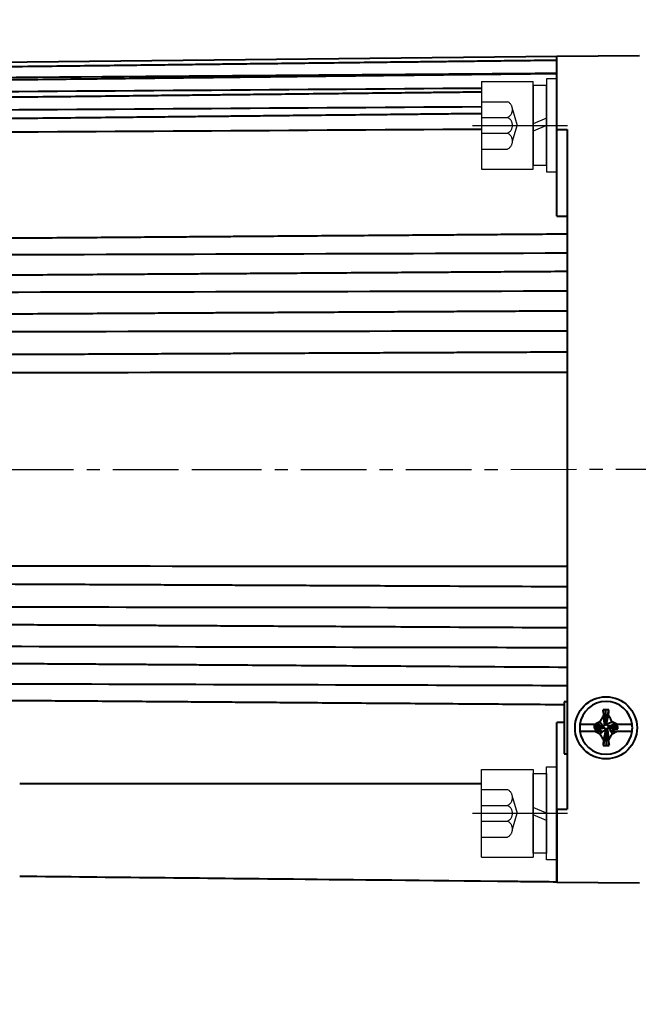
# Model space of a CAD drawing. Header units: inches. Extents: x -753 to 5070, y -3075 to 1581.
# Tile 40 of 178: x 1911 to 1971, y 198 to 293. Entities that reach past the tile are written whole.
import ezdxf

# ---------------------------------------------------------------- set-up
doc = ezdxf.new("R2010")
doc.units = ezdxf.units.IN
doc.header["$LTSCALE"] = 10
doc.header["$MEASUREMENT"] = 0
doc.linetypes.add('CENTER', pattern=[10.16, 6.35, -1.27, 1.27, -1.27])
doc.linetypes.add('HIDDEN', pattern=[1.905, 1.27, -0.635])
for name, color, linetype in [('1轮廓实线层', 7, 'Continuous'), ('3中心线层', 1, 'CENTER'), ('4虚线层', 6, 'HIDDEN'), ('7标注层', 4, 'Continuous')]:
    doc.layers.add(name, color=color, linetype=linetype)
doc.layers.add('图层2', color=4, linetype='Continuous', lineweight=40)
doc.styles.add('PC_TEXTSTYLE', font='isocp.shx', dxfattribs={"width": 0.8, "bigfont": 'HZFS.SHX'})
doc.styles.add('TH_GBDIM', font='romans.shx', dxfattribs={"width": 0.8, "bigfont": 'gbcbig.shx'})
doc.dimstyles.new('角度标注', dxfattribs={"dimtxt": 3.5, "dimasz": 3, "dimexe": 2, "dimexo": 0, "dimgap": 1, "dimtad": 1, "dimtih": 1, "dimtoh": 1, "dimdsep": 46, "dimtxsty": 'PC_TEXTSTYLE', "dimsah": 1, "dimcen": 0.09, "dimclrd": 4, "dimclrt": 3, "dimadec": 0, "dimazin": 0, "dimtfac": 0.7, "dimtmove": 0, "dimatfit": 0, "dimfxl": 1, "dimtzin": 0, "dimarcsym": 0})

# ---------------------------------------------------------------- blocks, each defined once
blk = doc.blocks.new('*D96')
at = {"layer": '7标注层', "color": 0, "lineweight": -2, "transparency": 16777216}
blk.add_line((2009.282, 207.726), (1999.54, 197.985), dxfattribs=at)
at = {"layer": '7标注层', "color": 4, "lineweight": -2, "transparency": 16777216}
for start, end in [(182.4152, 199.26852), (205.80891, 222.5848)]:
    blk.add_arc((2051.282, 249.727), 71.174, start, end, dxfattribs=at)
at = {"layer": '7标注层', "color": 4, "transparency": 16777216}
for points in [[(1979.672, 246.717), (1980.671, 246.738), (1980.108, 249.727)], [(1999.239, 201.911), (1998.518, 201.219), (2000.955, 199.399)]]:
    blk.add_solid(points, dxfattribs=at)
at = {"layer": 'Defpoints', "color": 0, "transparency": 16777216}
for p in [(2094.77, 293.214), (1878.252, 249.727), (2104.036, 249.727), (1982.533, 231.306), (2009.282, 207.726)]:
    blk.add_point(p, dxfattribs=at)
at = {"layer": '7标注层', "color": 3, "transparency": 16777216, "insert": (1985.526, 222.49), "char_height": 5.5, "attachment_point": 5, "style": 'TH_GBDIM'}
blk.add_mtext('45°', dxfattribs=at)
blk = doc.blocks.new('GB93_5_0.65_R')
at = {"layer": '1轮廓实线层'}
for p, q in [((3.85, 1.3), (-3.85, 1.3)), ((-3.85, 1.3), (-3.85, 0)), ((0, 0), (-0.56, 1.3)), ((0.7, 0), (0.14, 1.3)), ((3.85, 0), (3.85, 1.3)), ((-3.85, 0), (3.85, 0))]:
    blk.add_line(p, q, dxfattribs=at)
blk = doc.blocks.new('A$C2A8800F1')
at = {"layer": '1轮廓实线层'}
for p, q in [((7, 9.25), (6, 9.25)), ((6, 9.25), (6, 7.4)), ((7, 7.4), (7, 9.25)), ((6, 7.4), (6, 2.1)), ((7, 2.1), (7, 7.4)), ((6, 2.1), (6, 0.25)), ((7, 0.25), (7, 2.1)), ((6, 0.25), (7, 0.25))]:
    blk.add_line(p, q, dxfattribs=at)
at = {"layer": '1轮廓实线层', "rotation": 89.99999999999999}
blk.add_blockref('GB93_5_0.65_R', (6, 4.75), dxfattribs=at)

msp = doc.modelspace()

# ---------------------------------------------------------------- linework, layer by layer
at = {"layer": '1轮廓实线层'}
for p, q in [((1955.983, 287.246), (1960.983, 287.246)), ((1955.983, 287.246), (1955.983, 278.746)), ((1960.983, 278.746), (1960.983, 287.246)), ((1963.283, 287.496), (1962.283, 287.496)), ((1962.283, 287.496), (1962.283, 285.646)), ((1963.283, 285.646), (1963.283, 287.496)), ((1962.283, 285.646), (1962.283, 280.346)), ((1963.283, 280.346), (1963.283, 285.646)), ((1962.283, 280.346), (1962.283, 278.496)), ((1963.283, 278.496), (1963.283, 280.346)), ((1955.983, 278.746), (1960.983, 278.746)), ((1962.283, 278.496), (1963.283, 278.496)), ((1962.283, 219.106), (1962.283, 220.956)), ((1962.283, 220.956), (1963.283, 220.956)), ((1963.283, 220.956), (1963.283, 219.106)), ((1955.983, 212.206), (1955.983, 220.706)), ((1955.983, 220.706), (1960.983, 220.706)), ((1960.983, 220.706), (1960.983, 212.206)), ((1962.283, 213.806), (1962.283, 219.106)), ((1963.283, 219.106), (1963.283, 213.806)), ((1962.283, 211.956), (1962.283, 213.806)), ((1963.283, 213.806), (1963.283, 211.956)), ((1955.983, 212.206), (1960.983, 212.206)), ((1963.283, 211.956), (1962.283, 211.956))]:
    msp.add_line(p, q, dxfattribs=at)
at = {"layer": '3中心线层', "ltscale": 0.2}
for p, q in [((1955.11, 282.996), (1964.294, 282.996)), ((1955.11, 216.456), (1964.294, 216.456))]:
    msp.add_line(p, q, dxfattribs=at)
at = {"layer": '3中心线层', "ltscale": 0.1}
for p, q in [((1869.514, 249.726), (1928.342, 249.726)), ((1928.342, 249.726), (2104.036, 249.727))]:
    msp.add_line(p, q, dxfattribs=at)
at = {"layer": '4虚线层'}
for p, q in [((1955.983, 285.286), (1958.483, 285.286)), ((1958.983, 284.523), (1959.433, 282.996)), ((1955.983, 283.76), (1958.483, 283.76)), ((1958.983, 281.47), (1959.433, 282.996)), ((1955.983, 282.233), (1958.483, 282.233)), ((1955.983, 280.706), (1958.483, 280.706)), ((1955.983, 218.746), (1958.483, 218.746)), ((1955.983, 217.22), (1958.483, 217.22)), ((1958.983, 217.983), (1959.433, 216.456)), ((1958.983, 214.93), (1959.433, 216.456)), ((1955.983, 215.693), (1958.483, 215.693)), ((1955.983, 214.166), (1958.483, 214.166))]:
    msp.add_line(p, q, dxfattribs=at)
for centre in [(1958.15, 284.523), (1958.15, 282.996), (1958.15, 281.47), (1958.15, 217.983), (1958.15, 216.456), (1958.15, 214.93)]:
    msp.add_arc(centre, 0.833, 293.54865, 66.45135, dxfattribs=at)
at = {"layer": '图层2', "color": 0}
for p, q in [((1963.282, 289.643), (1894.283, 288.926)), ((1971.283, 289.726), (1963.283, 289.643)), ((1963.283, 282.587), (1963.283, 289.643)), ((1963.283, 282.587), (1964.283, 282.583)), ((1963.283, 274.202), (1963.283, 282.587)), ((1964.283, 282.583), (1964.283, 249.726)), ((1964.283, 249.726), (1964.283, 216.87)), ((1963.983, 227.226), (1963.983, 222.226)), ((1964.283, 227.226), (1963.983, 227.226)), ((1967.974, 225.322), (1968.026, 226.471)), ((1963.283, 216.866), (1963.283, 225.25)), ((1966.936, 225.045), (1965.503, 225.045)), ((1966.886, 224.937), (1966.886, 224.746)), ((1967.651, 224.828), (1966.886, 224.937)), ((1967.651, 224.765), (1966.886, 224.746)), ((1967.651, 224.765), (1967.651, 224.828)), ((1967.969, 225.211), (1968.033, 225.211)), ((1968.416, 224.892), (1968.416, 224.828)), ((1968.561, 224.876), (1969.181, 224.809)), ((1970.563, 225.045), (1969.126, 225.045)), ((1969.181, 224.618), (1969.181, 224.809)), ((1965.503, 224.408), (1966.957, 224.408)), ((1968.097, 224.446), (1968.033, 224.446)), ((1968.092, 224.32), (1968.04, 223.001)), ((1969.112, 224.408), (1970.563, 224.408)), ((1963.983, 222.226), (1964.283, 222.226)), ((1911.283, 219.332), (1956.017, 219.332)), ((1963.283, 216.866), (1964.283, 216.87)), ((1963.283, 209.81), (1963.283, 216.866)), ((1963.283, 216.866), (1963.283, 209.81)), ((1963.283, 209.81), (1971.283, 209.726))]:
    msp.add_line(p, q, dxfattribs=at)
msp.add_circle((1968.033, 224.726), 3, dxfattribs=at)
for start, end in [(7.18076, 172.81924), (172.81924, 187.18076), (352.81924, 7.18076), (187.18076, 352.81924)]:
    msp.add_arc((1968.033, 224.726), 2.55, start, end, dxfattribs=at)
for centre, major_axis, ratio, start_param, end_param in [((1968.033, 222.754), (6.292, 0), 0.590825, 1.526208, 1.571988), ((1968.033, 226.924), (-6.112, 0), 0.641808, 1.524752, 1.571995)]:
    msp.add_ellipse(centre, major_axis=major_axis, ratio=ratio, start_param=start_param, end_param=end_param, dxfattribs=at)
for points, knots in [([(1963.282, 289.281), (1962.549, 289.273), (1960.85, 289.252), (1958.286, 289.222), (1955.692, 289.191), (1953.4, 289.164), (1951.421, 289.14), (1949.732, 289.12), (1948.242, 289.103), (1946.84, 289.086), (1944.804, 289.062), (1942.148, 289.03), (1938.964, 288.993), (1936.438, 288.963), (1934.573, 288.941), (1933.255, 288.925), (1931.832, 288.908), (1930.174, 288.888), (1928.193, 288.865), (1925.888, 288.837), (1923.259, 288.806), (1920.305, 288.771), (1917.026, 288.732), (1913.424, 288.69), (1909.496, 288.643), (1905.244, 288.592), (1900.804, 288.54), (1897.781, 288.504), (1896.283, 288.486)], [0, 0, 0, 0, 0.032831, 0.076077, 0.114802, 0.149004, 0.178684, 0.203433, 0.224597, 0.245408, 0.266219, 0.315769, 0.364345, 0.408785, 0.428842, 0.44786, 0.467828, 0.492546, 0.522106, 0.55651, 0.595757, 0.639846, 0.688779, 0.742555, 0.801174, 0.864635, 0.93294, 1, 1, 1, 1]), ([(1963.282, 287.99), (1962.549, 287.982), (1960.85, 287.962), (1958.286, 287.933), (1955.692, 287.903), (1953.4, 287.876), (1951.421, 287.853), (1949.732, 287.834), (1948.242, 287.817), (1946.84, 287.801), (1944.804, 287.777), (1942.148, 287.746), (1938.964, 287.71), (1936.438, 287.681), (1934.573, 287.659), (1933.255, 287.644), (1931.832, 287.628), (1930.174, 287.608), (1928.193, 287.586), (1925.888, 287.559), (1923.259, 287.529), (1920.305, 287.495), (1917.026, 287.457), (1913.424, 287.415), (1909.496, 287.37), (1905.244, 287.321), (1900.804, 287.27), (1897.781, 287.235), (1896.283, 287.218)], [0, 0, 0, 0, 0.032831, 0.076078, 0.114802, 0.149005, 0.178685, 0.203433, 0.224597, 0.245408, 0.266219, 0.315769, 0.364346, 0.408786, 0.428843, 0.447861, 0.467829, 0.492546, 0.522107, 0.556511, 0.595757, 0.639847, 0.68878, 0.742556, 0.801175, 0.864637, 0.932942, 1, 1, 1, 1]), ([(1955.983, 286.21), (1955.852, 286.208), (1954.958, 286.198), (1953.4, 286.181), (1951.421, 286.159), (1949.732, 286.14), (1948.242, 286.124), (1946.84, 286.108), (1944.804, 286.086), (1942.148, 286.056), (1938.964, 286.021), (1936.438, 285.993), (1934.573, 285.972), (1933.255, 285.958), (1931.832, 285.942), (1930.174, 285.924), (1928.193, 285.902), (1925.888, 285.876), (1923.259, 285.847), (1920.305, 285.814), (1917.026, 285.778), (1913.423, 285.738), (1909.496, 285.694), (1905.244, 285.647), (1900.804, 285.598), (1897.781, 285.564), (1896.283, 285.548)], [0.0547232, 0.0547232, 0.0547232, 0.0547232, 0.0609383, 0.097222, 0.1287083, 0.1549625, 0.1774149, 0.1994923, 0.2215696, 0.2741347, 0.3256673, 0.3728116, 0.394089, 0.4142644, 0.435447, 0.4616686, 0.4930281, 0.5295253, 0.5711602, 0.6179329, 0.6698434, 0.7268916, 0.7890775, 0.8564012, 0.9288627, 1, 1, 1, 1]), ([(1955.983, 284.125), (1955.852, 284.123), (1954.958, 284.114), (1953.4, 284.097), (1951.421, 284.077), (1949.732, 284.059), (1948.242, 284.043), (1946.84, 284.028), (1944.804, 284.007), (1942.148, 283.979), (1938.964, 283.945), (1936.438, 283.919), (1934.573, 283.899), (1933.255, 283.885), (1931.832, 283.87), (1930.174, 283.852), (1928.193, 283.832), (1925.888, 283.807), (1923.259, 283.78), (1920.305, 283.748), (1917.026, 283.714), (1913.423, 283.676), (1909.496, 283.634), (1905.244, 283.59), (1900.804, 283.543), (1897.781, 283.511), (1896.283, 283.495)], [0.047851, 0.047851, 0.047851, 0.047851, 0.0541114, 0.0906588, 0.122374, 0.1488191, 0.1714347, 0.1936725, 0.2159104, 0.2688576, 0.3207648, 0.3682518, 0.3896839, 0.410006, 0.4313426, 0.4577549, 0.4893424, 0.5261049, 0.5680425, 0.6151552, 0.6674431, 0.724906, 0.787544, 0.8553571, 0.9283453, 1, 1, 1, 1]), ([(1964.283, 272.472), (1963.216, 272.464), (1961.183, 272.449), (1958.286, 272.427), (1955.691, 272.408), (1953.4, 272.391), (1951.421, 272.376), (1949.732, 272.363), (1948.242, 272.352), (1946.84, 272.342), (1944.804, 272.326), (1942.148, 272.306), (1938.964, 272.283), (1936.438, 272.264), (1934.573, 272.25), (1933.254, 272.24), (1931.832, 272.229), (1930.174, 272.217), (1928.193, 272.202), (1925.888, 272.185), (1923.259, 272.165), (1920.305, 272.143), (1917.026, 272.118), (1913.423, 272.091), (1909.496, 272.062), (1905.244, 272.03), (1900.804, 271.997), (1897.781, 271.974), (1896.283, 271.963)], [0, 0, 0, 0, 0.047066, 0.089677, 0.127832, 0.161532, 0.190775, 0.215159, 0.236012, 0.256517, 0.277022, 0.325843, 0.373705, 0.417491, 0.437253, 0.455991, 0.475665, 0.500019, 0.529145, 0.563043, 0.601712, 0.645153, 0.693366, 0.746351, 0.804107, 0.866636, 0.933936, 1, 1, 1, 1]), ([(1964.283, 268.853), (1963.216, 268.846), (1961.183, 268.833), (1958.286, 268.814), (1955.691, 268.797), (1953.4, 268.782), (1951.42, 268.769), (1949.732, 268.758), (1948.242, 268.748), (1946.84, 268.739), (1944.804, 268.725), (1942.147, 268.708), (1938.963, 268.687), (1936.438, 268.67), (1934.573, 268.658), (1933.254, 268.65), (1931.832, 268.64), (1930.174, 268.629), (1928.193, 268.616), (1925.888, 268.601), (1923.258, 268.584), (1920.304, 268.565), (1917.026, 268.543), (1913.423, 268.52), (1909.496, 268.494), (1905.244, 268.466), (1900.804, 268.437), (1897.781, 268.417), (1896.283, 268.407)], [0, 0, 0, 0, 0.047067, 0.089678, 0.127833, 0.161532, 0.190776, 0.21516, 0.236013, 0.256518, 0.277023, 0.325844, 0.373706, 0.417493, 0.437254, 0.455993, 0.475667, 0.500021, 0.529147, 0.563044, 0.601714, 0.645155, 0.693368, 0.746353, 0.80411, 0.866638, 0.933939, 1, 1, 1, 1]), ([(1964.283, 265.035), (1963.216, 265.029), (1961.183, 265.018), (1958.286, 265.002), (1955.691, 264.987), (1953.4, 264.975), (1951.42, 264.964), (1949.732, 264.954), (1948.242, 264.946), (1946.84, 264.938), (1944.804, 264.927), (1942.147, 264.912), (1938.963, 264.894), (1936.438, 264.88), (1934.573, 264.87), (1933.254, 264.863), (1931.832, 264.855), (1930.174, 264.846), (1928.193, 264.835), (1925.888, 264.822), (1923.258, 264.807), (1920.304, 264.791), (1917.026, 264.773), (1913.423, 264.752), (1909.496, 264.731), (1905.244, 264.707), (1900.803, 264.682), (1897.781, 264.666), (1896.283, 264.657)], [0, 0, 0, 0, 0.047067, 0.089678, 0.127833, 0.161532, 0.190776, 0.21516, 0.236013, 0.256518, 0.277023, 0.325844, 0.373706, 0.417493, 0.437255, 0.455993, 0.475667, 0.500021, 0.529147, 0.563045, 0.601714, 0.645156, 0.693369, 0.746354, 0.804111, 0.866639, 0.933939, 1, 1, 1, 1]), ([(1964.283, 261.059), (1963.216, 261.054), (1961.183, 261.045), (1958.286, 261.032), (1955.691, 261.02), (1953.4, 261.01), (1951.42, 261.001), (1949.732, 260.994), (1948.242, 260.987), (1946.84, 260.98), (1944.804, 260.971), (1942.147, 260.959), (1938.963, 260.945), (1936.438, 260.933), (1934.573, 260.925), (1933.254, 260.919), (1931.832, 260.913), (1930.173, 260.905), (1928.193, 260.896), (1925.888, 260.886), (1923.258, 260.874), (1920.304, 260.86), (1917.026, 260.846), (1913.423, 260.829), (1909.495, 260.812), (1905.244, 260.792), (1900.803, 260.772), (1897.781, 260.759), (1896.283, 260.752)], [0, 0, 0, 0, 0.047067, 0.089678, 0.127833, 0.161533, 0.190776, 0.215161, 0.236014, 0.256519, 0.277024, 0.325845, 0.373707, 0.417494, 0.437256, 0.455994, 0.475668, 0.500022, 0.529148, 0.563045, 0.601715, 0.645156, 0.693369, 0.746354, 0.804111, 0.86664, 0.93394, 1, 1, 1, 1]), ([(1896.283, 238.701), (1897.214, 238.697), (1899.11, 238.688), (1901.871, 238.676), (1904.466, 238.664), (1906.758, 238.654), (1908.737, 238.645), (1910.425, 238.637), (1911.915, 238.63), (1913.318, 238.624), (1915.354, 238.615), (1918.01, 238.603), (1921.194, 238.588), (1923.719, 238.577), (1925.584, 238.569), (1926.903, 238.563), (1928.326, 238.556), (1929.984, 238.549), (1931.964, 238.54), (1934.27, 238.529), (1936.899, 238.518), (1939.853, 238.504), (1943.132, 238.489), (1946.644, 238.474), (1949.064, 238.463), (1950.283, 238.457), (1950.289, 238.457), (1950.295, 238.457), (1950.301, 238.457), (1954.962, 238.436), (1959.622, 238.415), (1964.283, 238.394)], [0, 0, 0, 0, 0.051697, 0.105355, 0.153402, 0.195839, 0.232664, 0.26337, 0.28963, 0.315451, 0.341272, 0.402751, 0.463022, 0.518161, 0.543046, 0.566643, 0.591418, 0.622086, 0.658763, 0.701449, 0.750144, 0.804848, 0.865562, 0.932284, 1, 1, 1, 1.000338, 1.000338, 1.000338, 1.259261, 1.259261, 1.259261, 1.259261]), ([(1896.283, 236.44), (1914.283, 236.42), (1932.283, 236.398), (1950.283, 236.374), (1950.464, 236.374), (1950.644, 236.374), (1950.825, 236.374), (1955.311, 236.368), (1959.797, 236.362), (1964.283, 236.356)], [0, 0, 0, 0, 1, 1, 1, 1.010032, 1.010032, 1.010032, 1.25926, 1.25926, 1.25926, 1.25926]), ([(1896.283, 234.796), (1897.121, 234.791), (1898.804, 234.782), (1901.232, 234.768), (1903.467, 234.756), (1905.4, 234.745), (1907.036, 234.736), (1908.45, 234.728), (1909.741, 234.721), (1911.469, 234.711), (1913.642, 234.699), (1916.185, 234.685), (1918.203, 234.674), (1919.693, 234.666), (1920.746, 234.66), (1921.882, 234.653), (1923.207, 234.646), (1924.789, 234.637), (1926.631, 234.627), (1928.871, 234.615), (1931.541, 234.6), (1934.672, 234.582), (1938.156, 234.563), (1941.993, 234.542), (1946.074, 234.519), (1948.877, 234.503), (1950.283, 234.496), (1950.283, 234.496), (1950.284, 234.496), (1950.284, 234.496), (1954.951, 234.47), (1959.617, 234.444), (1964.283, 234.418)], [0, 0, 0, 0, 0.046538, 0.093508, 0.134894, 0.170698, 0.200917, 0.225782, 0.249222, 0.272662, 0.321775, 0.369923, 0.41397, 0.43385, 0.452701, 0.472492, 0.496991, 0.526291, 0.560391, 0.599292, 0.650743, 0.708727, 0.773245, 0.844297, 0.921883, 1, 1, 1, 1.000026, 1.000026, 1.000026, 1.259261, 1.259261, 1.259261, 1.259261]), ([(1896.283, 232.641), (1914.283, 232.605), (1932.283, 232.567), (1950.283, 232.528), (1950.455, 232.527), (1950.628, 232.527), (1950.8, 232.527), (1955.294, 232.517), (1959.789, 232.507), (1964.283, 232.497)], [0, 0, 0, 0, 1, 1, 1, 1.009574, 1.009574, 1.009574, 1.25926, 1.25926, 1.25926, 1.25926]), ([(1896.283, 231.045), (1897.121, 231.04), (1898.804, 231.029), (1901.232, 231.013), (1903.467, 230.998), (1905.4, 230.986), (1907.036, 230.975), (1908.45, 230.966), (1909.741, 230.957), (1911.469, 230.946), (1913.642, 230.932), (1916.185, 230.915), (1918.203, 230.902), (1919.693, 230.892), (1920.746, 230.885), (1921.882, 230.878), (1923.207, 230.869), (1924.789, 230.859), (1926.631, 230.847), (1928.871, 230.832), (1931.541, 230.814), (1934.672, 230.794), (1938.156, 230.771), (1941.993, 230.746), (1946.074, 230.719), (1948.877, 230.701), (1950.283, 230.692), (1950.283, 230.692), (1950.283, 230.692), (1950.283, 230.692), (1954.95, 230.661), (1959.616, 230.631), (1964.283, 230.6)], [0, 0, 0, 0, 0.046541, 0.09351, 0.134897, 0.1707, 0.200919, 0.225784, 0.249224, 0.272664, 0.321776, 0.369924, 0.413972, 0.433852, 0.452702, 0.472493, 0.496993, 0.526292, 0.560392, 0.599292, 0.650743, 0.708728, 0.773246, 0.844297, 0.921883, 1, 1, 1, 1, 1, 1, 1.259264, 1.259264, 1.259264, 1.259264]), ([(1896.283, 229.03), (1914.283, 228.978), (1932.283, 228.925), (1950.283, 228.869), (1950.445, 228.869), (1950.607, 228.868), (1950.77, 228.868), (1955.274, 228.854), (1959.779, 228.84), (1964.283, 228.826)], [0, 0, 0, 0, 1, 1, 1, 1.009012, 1.009012, 1.009012, 1.25926, 1.25926, 1.25926, 1.25926]), ([(1896.283, 227.49), (1897.214, 227.483), (1899.11, 227.469), (1901.872, 227.448), (1904.466, 227.429), (1906.758, 227.411), (1908.737, 227.397), (1910.425, 227.384), (1911.916, 227.373), (1913.318, 227.362), (1915.354, 227.347), (1918.01, 227.327), (1921.194, 227.303), (1923.719, 227.284), (1925.585, 227.27), (1926.903, 227.261), (1928.326, 227.25), (1929.984, 227.237), (1931.965, 227.223), (1934.27, 227.205), (1936.899, 227.186), (1939.853, 227.164), (1943.132, 227.139), (1946.735, 227.112), (1950.662, 227.083), (1953.792, 227.059), (1955.613, 227.045), (1956.017, 227.042), (1956.017, 227.042), (1956.017, 227.042), (1956.017, 227.042), (1957.083, 227.034), (1958.15, 227.026), (1959.217, 227.018)], [0, 0, 0, 0, 0.045771, 0.093272, 0.135806, 0.173373, 0.205973, 0.233155, 0.256402, 0.27926, 0.302118, 0.356542, 0.409897, 0.458709, 0.480739, 0.501628, 0.52356, 0.550709, 0.583177, 0.620965, 0.664073, 0.712499, 0.766246, 0.825311, 0.889697, 0.959401, 0.97925, 0.97925, 0.97925, 0.97925, 0.97925, 0.97925, 1.03171, 1.03171, 1.03171, 1.03171]), ([(1959.217, 227.018), (1959.572, 227.016), (1959.927, 227.013), (1960.283, 227.011), (1961.516, 227.001), (1962.749, 226.992), (1963.982, 226.983)], [-0.288192, -0.288192, -0.288192, -0.288192, 0, 0, 0, 1, 1, 1, 1]), ([(1967.786, 225.94), (1967.727, 225.837), (1967.668, 225.734), (1967.553, 225.526), (1967.496, 225.422), (1967.44, 225.317)], [0, 0, 0, 0, 0.5, 0.5, 1, 1, 1, 1]), ([(1968.62, 225.322), (1968.564, 225.428), (1968.507, 225.534), (1968.393, 225.745), (1968.335, 225.85), (1968.277, 225.954)], [0, 0, 0, 0, 0.5, 0.5, 1, 1, 1, 1]), ([(1967.464, 225.045), (1967.416, 225.045), (1967.37, 225.045), (1967.28, 225.045), (1967.236, 225.045), (1967.105, 225.045), (1967.02, 225.045), (1966.936, 225.045)], [0, 0, 0, 0, 0.25, 0.25, 0.5, 0.5, 1, 1, 1, 1]), ([(1969.126, 225.045), (1969.038, 225.045), (1968.951, 225.045), (1968.777, 225.045), (1968.692, 225.045), (1968.607, 225.045)], [0, 0, 0, 0, 0.5, 0.5, 1, 1, 1, 1]), ([(1969.126, 225.045), (1969.043, 225.092), (1968.959, 225.139), (1968.79, 225.231), (1968.706, 225.277), (1968.62, 225.322)], [0, 0, 0, 0, 0.5, 0.5, 1, 1, 1, 1]), ([(1966.957, 224.408), (1967.072, 224.408), (1967.185, 224.408), (1967.351, 224.408), (1967.405, 224.408), (1967.512, 224.408), (1967.565, 224.408), (1967.616, 224.408)], [0, 0, 0, 0, 0.5, 0.5, 0.75, 0.75, 1, 1, 1, 1]), ([(1966.957, 224.408), (1967.038, 224.361), (1967.118, 224.315), (1967.281, 224.225), (1967.363, 224.18), (1967.445, 224.136)], [0, 0, 0, 0, 0.5, 0.5, 1, 1, 1, 1]), ([(1967.445, 224.136), (1967.501, 224.031), (1967.558, 223.926), (1967.673, 223.717), (1967.731, 223.613), (1967.789, 223.51)], [0, 0, 0, 0, 0.5, 0.5, 1, 1, 1, 1]), ([(1968.28, 223.524), (1968.34, 223.625), (1968.398, 223.727), (1968.514, 223.933), (1968.57, 224.037), (1968.626, 224.142)], [0, 0, 0, 0, 0.5, 0.5, 1, 1, 1, 1]), ([(1968.485, 224.408), (1968.541, 224.408), (1968.595, 224.408), (1968.702, 224.408), (1968.755, 224.408), (1968.911, 224.408), (1969.012, 224.408), (1969.112, 224.408)], [0, 0, 0, 0, 0.25, 0.25, 0.5, 0.5, 1, 1, 1, 1]), ([(1959.217, 209.852), (1949.939, 209.948), (1943.861, 210.011), (1928.95, 210.166), (1920.116, 210.258), (1911.283, 210.35)], [0.0275296, 0.0275296, 0.0275296, 0.0275296, 0.4239113, 0.4239113, 1, 1, 1, 1]), ([(1963.28, 209.81), (1962.281, 209.82), (1961.282, 209.83), (1960.282, 209.841), (1960.282, 209.841), (1960.282, 209.841), (1960.282, 209.841), (1959.927, 209.844), (1959.572, 209.848), (1959.217, 209.852)], [0, 0, 0, 0, 1, 1, 1, 1, 1, 1, 1.355534, 1.355534, 1.355534, 1.355534])]:
    msp.add_open_spline(points, degree=3, knots=knots, dxfattribs=at)
for points, degree in [([(1963.282, 288.015), (1940.949, 287.841), (1918.616, 287.669), (1896.283, 287.498)], 3), ([(1955.983, 286.571), (1936.083, 286.426), (1916.183, 286.282), (1896.283, 286.139)], 3), ([(1955.983, 284.781), (1936.083, 284.646), (1916.183, 284.513), (1896.283, 284.381)], 3), ([(1955.983, 282.606), (1936.083, 282.484), (1916.183, 282.363), (1896.283, 282.244)], 3), ([(1963.283, 274.202), (1963.616, 274.202), (1963.95, 274.202), (1964.283, 274.201)], 3), ([(1964.283, 270.627), (1941.616, 270.556), (1918.95, 270.488), (1896.283, 270.423)], 3), ([(1964.283, 266.956), (1941.616, 266.905), (1918.95, 266.857), (1896.283, 266.811)], 3), ([(1964.283, 263.097), (1941.616, 263.066), (1918.95, 263.038), (1896.283, 263.013)], 3), ([(1964.283, 259.091), (1941.616, 259.081), (1918.95, 259.073), (1896.283, 259.069)], 3), ([(1896.283, 240.384), (1918.95, 240.38), (1941.616, 240.372), (1964.283, 240.362)], 3), ([(1968.026, 226.471), (1967.932, 226.467), (1967.839, 226.461), (1967.746, 226.454)], 3), ([(1967.982, 225.083), (1967.746, 226.454)], 1), ([(1967.746, 226.454), (1967.757, 226.284), (1967.771, 226.113), (1967.786, 225.94)], 3), ([(1967.913, 224.949), (1967.786, 225.94)], 1), ([(1968.033, 225.211), (1968.313, 226.467)], 1), ([(1968.097, 225.211), (1968.277, 225.954)], 1), ([(1968.277, 225.954), (1968.291, 226.126), (1968.303, 226.298), (1968.313, 226.467)], 3), ([(1963.983, 225.251), (1963.75, 225.251), (1963.516, 225.251), (1963.283, 225.25)], 3), ([(1967.204, 224.937), (1966.886, 224.937)], 1), ([(1966.886, 224.746), (1966.949, 224.593)], 1), ([(1967.44, 225.317), (1967.271, 225.227), (1967.103, 225.137), (1966.936, 225.045)], 3), ([(1967.778, 224.777), (1966.949, 224.593)], 1), ([(1967.464, 225.045), (1967.204, 224.937)], 1), ([(1967.651, 224.892), (1967.204, 224.937)], 1), ([(1967.778, 224.879), (1967.44, 225.317)], 1), ([(1967.695, 224.769), (1967.538, 224.762)], 1), ([(1967.651, 224.892), (1967.651, 224.828)], 1), ([(1967.778, 224.879), (1967.651, 224.892)], 1), ([(1967.651, 224.765), (1967.778, 224.777)], 1), ([(1967.913, 224.949), (1967.778, 224.879)], 1), ([(1967.778, 224.777), (1967.913, 224.708)], 1), ([(1967.982, 225.083), (1967.913, 224.949)], 1), ([(1967.978, 225.127), (1967.974, 225.322)], 1), ([(1968.097, 225.211), (1968.033, 225.211)], 1), ([(1968.084, 225.083), (1968.62, 225.322)], 1), ([(1968.084, 225.083), (1968.097, 225.211)], 1), ([(1968.153, 224.949), (1968.084, 225.083)], 1), ([(1968.153, 224.949), (1968.731, 224.965)], 1), ([(1968.288, 224.879), (1968.153, 224.949)], 1), ([(1968.153, 224.708), (1968.288, 224.777)], 1), ([(1968.288, 224.879), (1969.117, 224.962)], 1), ([(1968.288, 224.777), (1968.416, 224.765)], 1), ([(1968.288, 224.777), (1968.462, 224.451)], 1), ([(1968.392, 224.89), (1968.561, 224.876)], 1), ([(1968.416, 224.765), (1968.416, 224.828)], 1), ([(1968.416, 224.828), (1969.181, 224.618)], 1), ([(1968.416, 224.765), (1968.862, 224.618)], 1), ([(1968.731, 224.965), (1968.607, 225.045)], 1), ([(1969.117, 224.962), (1968.731, 224.965)], 1), ([(1969.181, 224.809), (1969.117, 224.962)], 1), ([(1966.949, 224.593), (1967.335, 224.59)], 1), ([(1967.913, 224.708), (1967.335, 224.59)], 1), ([(1967.335, 224.59), (1967.616, 224.408)], 1), ([(1967.982, 224.573), (1967.445, 224.136)], 1), ([(1968.033, 224.446), (1967.752, 223.006)], 1), ([(1967.969, 224.446), (1967.789, 223.51)], 1), ([(1967.913, 224.708), (1967.982, 224.573)], 1), ([(1967.982, 224.573), (1967.969, 224.446)], 1), ([(1967.969, 224.446), (1968.033, 224.446)], 1), ([(1968.084, 224.573), (1968.153, 224.708)], 1), ([(1968.084, 224.573), (1968.321, 223.018)], 1), ([(1968.088, 224.538), (1968.092, 224.32)], 1), ([(1968.153, 224.708), (1968.28, 223.524)], 1), ([(1968.434, 224.408), (1968.462, 224.451)], 1), ([(1968.434, 224.408), (1968.451, 224.408), (1968.468, 224.408), (1968.485, 224.408)], 3), ([(1968.462, 224.451), (1968.862, 224.618)], 1), ([(1968.485, 224.408), (1968.626, 224.142)], 1), ([(1968.626, 224.142), (1968.79, 224.228), (1968.952, 224.317), (1969.112, 224.408)], 3), ([(1968.862, 224.618), (1969.181, 224.618)], 1), ([(1967.789, 223.51), (1967.775, 223.341), (1967.762, 223.172), (1967.752, 223.006)], 3), ([(1968.04, 223.001), (1968.134, 223.006), (1968.227, 223.011), (1968.321, 223.018)], 3), ([(1968.321, 223.018), (1968.31, 223.185), (1968.296, 223.354), (1968.28, 223.524)], 3)]:
    msp.add_open_spline(points, degree=degree, dxfattribs=at)

# ---------------------------------------------------------------- block references
at = {"layer": '1轮廓实线层'}
msp.add_blockref('A$C2A8800F1', (1956.283, 278.246), dxfattribs=at)
at = {"layer": '1轮廓实线层', "rotation": 89.99999999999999}
msp.add_blockref('GB93_5_0.65_R', (1962.283, 282.996), dxfattribs=at)
at = {"layer": '1轮廓实线层', "xscale": -1}
for name, p, rotation in [('A$C2A8800F1', (1956.283, 221.206), 180), ('GB93_5_0.65_R', (1962.283, 216.456), 90)]:
    msp.add_blockref(name, p, dxfattribs=dict(at, rotation=rotation))

# ---------------------------------------------------------------- dimensions: what is measured, and where the dimension line sits
at = {"layer": '7标注层'}
dim = msp.add_angular_dim_2l(base=(1982.533, 231.306), line1=((1878.252, 249.727), (2104.036, 249.727)), line2=((2009.282, 207.726), (2094.77, 293.214)), dimstyle='角度标注', override={"dimtxt": 5.5, "dimasz": 3, "dimgap": 1, "dimtad": 1, "dimjust": 0, "dimdec": 0, "dimlfac": 1, "dimtxsty": 'TH_GBDIM', "dimse1": 0, "dimse2": 0, "dimsd1": 0, "dimsd2": 0, "dimadec": 0}, dxfattribs=at)
dim.commit()
dim.dimension.update_dxf_attribs({"geometry": '*D96', "text_midpoint": (1985.526, 222.49)})

doc.saveas('drawing.dxf')
